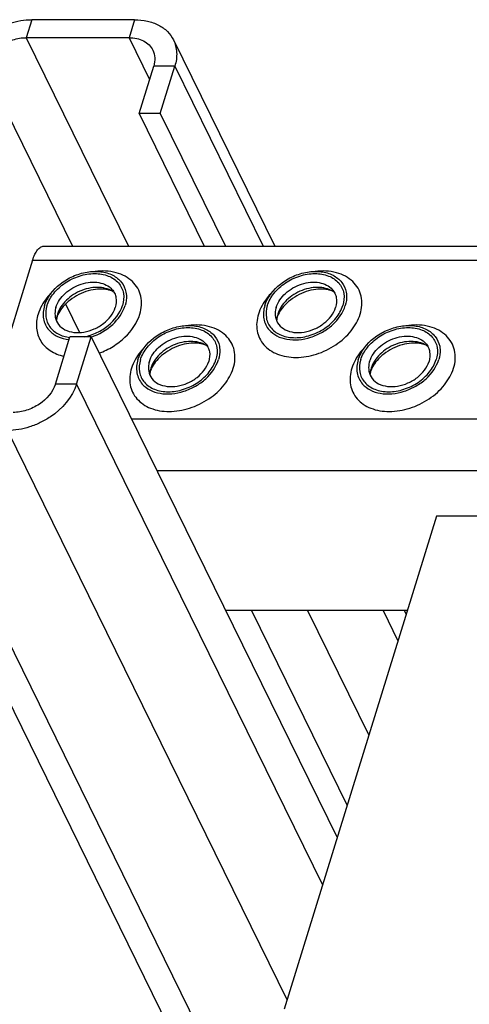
# Model space of a CAD drawing. Header units: millimetres. Extents: x 0 to 2100, y 0 to 2970.
# Tile 17 of 23: x 1266 to 1315, y 1511 to 1618. Entities that reach past the tile are written whole.
import ezdxf

# ---------------------------------------------------------------- set-up
doc = ezdxf.new("R2010")
doc.units = ezdxf.units.MM
doc.header["$LTSCALE"] = 193.6
doc.layers.get('0').update_dxf_attribs({"linetype": 'CONTINUOUS'})

msp = doc.modelspace()

# ---------------------------------------------------------------- linework, layer by layer
at = {"color": 9, "linetype": 'CONTINUOUS'}
for p, q in [((1267.77, 1618.18), (1267.16, 1616.23)), ((1278.93, 1618.18), (1278.32, 1616.23)), ((1267.16, 1616.23), (1278.28, 1593.56)), ((1278.32, 1616.23), (1280.55, 1611.69)), ((1262.58, 1613.14), (1272.18, 1593.56)), ((1283.3, 1613.14), (1281, 1613.14)), ((1283.3, 1613.14), (1292.91, 1593.56)), ((1267.84, 1592.04), (1573.82, 1592.04)), ((1272.62, 1578.58), (1270.32, 1578.58)), ((1272.62, 1578.58), (1299.34, 1524.14)), ((1278.58, 1574.81), (1549.55, 1574.81)), ((1253.97, 1573.53), (1620.02, 827.6)), ((1265.13, 1573.53), (1295.48, 1511.67)), ((1281.34, 1569.19), (1552.3, 1569.19)), ((1291.62, 1553.96), (1302.01, 1532.78)), ((1297.72, 1553.96), (1304.36, 1540.41))]:
    msp.add_line(p, q, dxfattribs=at)
at = {"color": 7, "linetype": 'CONTINUOUS'}
for p, q in [((1278.93, 1618.18), (1267.77, 1618.18)), ((1278.32, 1616.23), (1267.16, 1616.23)), ((1283.15, 1615.98), (1294.15, 1593.56)), ((1279.41, 1608), (1281, 1613.14)), ((1281.71, 1608), (1283.3, 1613.14)), ((1279.41, 1608), (1286.5, 1593.56)), ((1281.71, 1608), (1279.41, 1608)), ((1281.71, 1608), (1288.8, 1593.56)), ((1269.06, 1593.56), (1574.29, 1593.56)), ((1267.84, 1592.04), (1262.73, 1575.49)), ((1271.43, 1587.28), (1272.95, 1584.18)), ((1270.32, 1578.58), (1271.91, 1583.72)), ((1274.21, 1583.72), (1271.91, 1583.72)), ((1272.62, 1578.58), (1274.21, 1583.72)), ((1274.21, 1583.72), (1300.92, 1529.28)), ((1249.74, 1575.74), (1615.79, 829.81)), ((1311.72, 1564.22), (1295.16, 1510.63)), ((1348.56, 1564.22), (1311.72, 1564.22)), ((1308.55, 1553.96), (1288.81, 1553.96)), ((1305.93, 1553.96), (1307.54, 1550.68)), ((1308.23, 1553.96), (1308.43, 1553.56))]:
    msp.add_line(p, q, dxfattribs=at)
for centre, radius, start, end in [((1273.14, 1585.36), 2.72, 162.7878, 168.4703), ((1273.01, 1585.39), 2.59, 168.513, 169.2517), ((1297.07, 1585.36), 2.72, 162.7878, 168.4703), ((1296.94, 1585.39), 2.59, 168.513, 169.2517), ((1283.29, 1579.49), 2.72, 162.7878, 168.4703), ((1283.16, 1579.52), 2.59, 168.513, 169.2517), ((1307.22, 1579.49), 2.72, 162.7878, 168.4703), ((1307.09, 1579.52), 2.59, 168.513, 169.2517)]:
    msp.add_arc(centre, radius, start, end, dxfattribs=at)
for points, knots in [([(1260.27, 1613.14), (1260.72, 1614.59), (1262.15, 1616.19), (1264.19, 1617.36), (1265.73, 1617.97), (1266.96, 1618.18), (1267.77, 1618.18)], [0, 0, 0, 0, 0.480049, 0.612715, 0.745278, 1, 1, 1, 1]), ([(1278.93, 1618.18), (1279.39, 1618.18), (1280.29, 1618.1), (1281.52, 1617.66), (1282.52, 1616.96), (1282.98, 1616.32), (1283.15, 1615.98)], [0, 0, 0, 0, 0.277946, 0.534954, 0.773145, 1, 1, 1, 1]), ([(1262.58, 1613.14), (1262.85, 1614.03), (1263.91, 1615.21), (1265.65, 1616.05), (1266.67, 1616.23), (1267.16, 1616.23)], [0, 0, 0, 0, 0.48037, 0.745108, 1, 1, 1, 1]), ([(1278.32, 1616.23), (1278.6, 1616.23), (1279.15, 1616.17), (1279.91, 1615.91), (1280.52, 1615.48), (1280.8, 1615.08), (1280.9, 1614.87)], [0, 0, 0, 0, 0.277946, 0.534954, 0.773145, 1, 1, 1, 1]), ([(1283.15, 1615.98), (1283.35, 1615.56), (1283.59, 1614.59), (1283.45, 1613.61), (1283.3, 1613.14)], [0, 0, 0, 0, 0.482606, 1, 1, 1, 1]), ([(1280.9, 1614.87), (1281.03, 1614.62), (1281.18, 1614.03), (1281.09, 1613.43), (1281, 1613.14)], [0, 0, 0, 0, 0.482606, 1, 1, 1, 1]), ([(1267.84, 1592.04), (1267.91, 1592.26), (1268.05, 1592.65), (1268.34, 1593.14), (1268.67, 1593.47), (1268.94, 1593.56), (1269.06, 1593.56)], [0, 0, 0, 0, 0.332694, 0.607095, 0.823624, 1, 1, 1, 1]), ([(1269.14, 1587.1), (1269.42, 1588.03), (1270.44, 1589.29), (1272.2, 1590.34), (1273.72, 1590.81), (1275.22, 1590.87), (1276.55, 1590.5), (1277.57, 1589.71), (1277.91, 1588.95), (1277.99, 1588.57)], [0, 0, 0, 0, 0.256023, 0.397887, 0.538537, 0.670709, 0.789982, 0.897281, 1, 1, 1, 1]), ([(1269.41, 1587.1), (1269.56, 1587.58), (1270.11, 1588.53), (1271.35, 1589.64), (1272.89, 1590.39), (1274.53, 1590.67), (1276.05, 1590.44), (1277.06, 1589.78), (1277.55, 1589.05), (1277.81, 1588.21), (1277.74, 1587.53), (1277.61, 1587.1)], [0, 0, 0, 0, 0.126005, 0.265198, 0.409334, 0.548109, 0.673462, 0.783988, 0.836431, 0.88895, 1, 1, 1, 1]), ([(1293.07, 1587.1), (1293.35, 1588.03), (1294.37, 1589.29), (1296.13, 1590.34), (1297.65, 1590.81), (1299.15, 1590.87), (1300.48, 1590.5), (1301.5, 1589.71), (1301.84, 1588.95), (1301.92, 1588.57)], [0, 0, 0, 0, 0.256023, 0.397887, 0.538537, 0.670709, 0.789982, 0.897281, 1, 1, 1, 1]), ([(1293.34, 1587.1), (1293.49, 1587.58), (1294.04, 1588.53), (1295.28, 1589.64), (1296.82, 1590.39), (1298.46, 1590.67), (1299.98, 1590.44), (1300.99, 1589.78), (1301.48, 1589.05), (1301.74, 1588.21), (1301.67, 1587.53), (1301.54, 1587.1)], [0, 0, 0, 0, 0.126005, 0.265198, 0.409334, 0.548109, 0.673462, 0.783988, 0.836431, 0.88895, 1, 1, 1, 1]), ([(1270.38, 1586.91), (1270.56, 1587.5), (1271.15, 1588.31), (1272.19, 1589.06), (1273.12, 1589.48), (1274.09, 1589.68), (1275.03, 1589.65), (1275.85, 1589.39), (1276.3, 1589.06), (1276.47, 1588.87)], [0, 0, 0, 0, 0.246125, 0.38243, 0.520512, 0.654784, 0.780538, 0.895274, 1, 1, 1, 1]), ([(1294.31, 1586.91), (1294.49, 1587.5), (1295.08, 1588.31), (1296.12, 1589.06), (1297.05, 1589.48), (1298.02, 1589.68), (1298.96, 1589.65), (1299.78, 1589.39), (1300.23, 1589.06), (1300.4, 1588.87)], [0, 0, 0, 0, 0.246125, 0.38243, 0.520512, 0.654784, 0.780538, 0.895274, 1, 1, 1, 1]), ([(1276.7, 1588.54), (1276.25, 1588.87), (1275.35, 1589.13), (1274.15, 1589.06), (1273.19, 1588.79), (1272.28, 1588.34), (1271.5, 1587.72), (1270.9, 1587), (1270.63, 1586.45), (1270.54, 1586.17)], [0, 0, 0, 0, 0.223873, 0.351612, 0.485909, 0.622361, 0.75614, 0.882948, 1, 1, 1, 1]), ([(1276.7, 1588.54), (1276.58, 1588.63), (1276.23, 1588.8), (1275.54, 1588.92), (1274.63, 1588.89), (1273.26, 1588.56), (1271.98, 1587.85), (1271.04, 1586.9), (1270.71, 1586.39), (1270.6, 1586.14)], [0, 0, 0, 0, 0.061788, 0.160605, 0.290161, 0.439176, 0.748377, 0.887348, 1, 1, 1, 1]), ([(1276.47, 1588.87), (1276.58, 1588.74), (1276.77, 1588.46), (1276.99, 1587.8), (1276.93, 1587.25), (1276.83, 1586.91)], [0, 0, 0, 0, 0.242965, 0.486066, 1, 1, 1, 1]), ([(1277.99, 1588.57), (1278.01, 1588.45), (1278.07, 1587.96), (1278, 1587.46), (1277.89, 1587.1)], [0, 0, 0, 0, 0.240827, 1, 1, 1, 1]), ([(1300.63, 1588.54), (1300.18, 1588.87), (1299.28, 1589.13), (1298.08, 1589.06), (1297.11, 1588.79), (1296.21, 1588.34), (1295.43, 1587.72), (1294.82, 1587), (1294.56, 1586.45), (1294.47, 1586.17)], [0, 0, 0, 0, 0.223873, 0.351612, 0.485909, 0.622361, 0.75614, 0.882948, 1, 1, 1, 1]), ([(1300.63, 1588.54), (1300.51, 1588.63), (1300.16, 1588.8), (1299.47, 1588.92), (1298.56, 1588.89), (1297.19, 1588.56), (1295.91, 1587.85), (1294.97, 1586.9), (1294.64, 1586.39), (1294.53, 1586.14)], [0, 0, 0, 0, 0.061788, 0.160605, 0.290161, 0.439176, 0.748377, 0.887348, 1, 1, 1, 1]), ([(1300.4, 1588.87), (1300.51, 1588.74), (1300.7, 1588.46), (1300.92, 1587.8), (1300.86, 1587.25), (1300.76, 1586.91)], [0, 0, 0, 0, 0.242965, 0.486066, 1, 1, 1, 1]), ([(1301.92, 1588.57), (1301.94, 1588.45), (1302, 1587.96), (1301.93, 1587.46), (1301.82, 1587.1)], [0, 0, 0, 0, 0.240827, 1, 1, 1, 1]), ([(1269.14, 1587.1), (1269, 1586.64), (1268.92, 1585.91), (1269.21, 1585.01), (1269.47, 1584.63), (1269.62, 1584.46)], [0, 0, 0, 0, 0.513998, 0.757111, 1, 1, 1, 1]), ([(1269.41, 1587.1), (1269.29, 1586.71), (1269.19, 1585.89), (1269.64, 1584.74), (1270.62, 1583.93), (1271.44, 1583.7), (1271.88, 1583.65)], [0, 0, 0, 0, 0.251172, 0.485586, 0.728755, 1, 1, 1, 1]), ([(1270.38, 1586.91), (1270.35, 1586.82), (1270.26, 1586.47), (1270.26, 1586.1), (1270.31, 1585.84)], [0, 0, 0, 0, 0.262254, 1, 1, 1, 1]), ([(1270.31, 1585.84), (1270.36, 1585.56), (1270.61, 1585), (1271.36, 1584.41), (1272.34, 1584.14), (1273.45, 1584.18), (1274.57, 1584.53), (1275.87, 1585.3), (1276.62, 1586.23), (1276.83, 1586.91)], [0, 0, 0, 0, 0.102742, 0.21, 0.32922, 0.461363, 0.602021, 0.743916, 1, 1, 1, 1]), ([(1273.44, 1583.71), (1273.92, 1583.81), (1274.86, 1584.12), (1276.44, 1585.1), (1277.35, 1586.26), (1277.61, 1587.1)], [0, 0, 0, 0, 0.262112, 0.525257, 1, 1, 1, 1]), ([(1274.22, 1583.69), (1275.07, 1583.98), (1276.6, 1584.86), (1277.65, 1586.32), (1277.89, 1587.1)], [0, 0, 0, 0, 0.525883, 1, 1, 1, 1]), ([(1293.07, 1587.1), (1292.93, 1586.64), (1292.85, 1585.91), (1293.14, 1585.01), (1293.4, 1584.63), (1293.55, 1584.46)], [0, 0, 0, 0, 0.513998, 0.757111, 1, 1, 1, 1]), ([(1293.34, 1587.1), (1293.21, 1586.68), (1293.14, 1585.99), (1293.41, 1585.15), (1293.89, 1584.42), (1294.9, 1583.76), (1296.42, 1583.53), (1298.06, 1583.81), (1299.61, 1584.56), (1300.85, 1585.67), (1301.39, 1586.62), (1301.54, 1587.1)], [0, 0, 0, 0, 0.11105, 0.163569, 0.216012, 0.326538, 0.451891, 0.590666, 0.734802, 0.873995, 1, 1, 1, 1]), ([(1293.55, 1584.46), (1293.78, 1584.2), (1294.38, 1583.74), (1295.5, 1583.39), (1296.77, 1583.35), (1298.09, 1583.62), (1299.36, 1584.18), (1300.78, 1585.21), (1301.57, 1586.31), (1301.82, 1587.1)], [0, 0, 0, 0, 0.104679, 0.219356, 0.345073, 0.479342, 0.617452, 0.753801, 1, 1, 1, 1]), ([(1294.31, 1586.91), (1294.28, 1586.82), (1294.19, 1586.47), (1294.19, 1586.1), (1294.24, 1585.84)], [0, 0, 0, 0, 0.262254, 1, 1, 1, 1]), ([(1294.24, 1585.84), (1294.29, 1585.56), (1294.54, 1585), (1295.29, 1584.41), (1296.27, 1584.14), (1297.38, 1584.18), (1298.5, 1584.53), (1299.8, 1585.3), (1300.55, 1586.23), (1300.76, 1586.91)], [0, 0, 0, 0, 0.102742, 0.21, 0.32922, 0.461363, 0.602021, 0.743916, 1, 1, 1, 1]), ([(1270.5, 1585.87), (1270.48, 1585.83), (1270.45, 1585.7), (1270.43, 1585.56), (1270.42, 1585.46)], [0, 0, 0, 0, 0.304395, 1, 1, 1, 1]), ([(1270.6, 1586.14), (1270.59, 1586.12), (1270.55, 1586.03), (1270.52, 1585.94), (1270.5, 1585.87)], [0, 0, 0, 0, 0.268631, 1, 1, 1, 1]), ([(1294.43, 1585.87), (1294.41, 1585.83), (1294.38, 1585.7), (1294.36, 1585.56), (1294.35, 1585.46)], [0, 0, 0, 0, 0.304395, 1, 1, 1, 1]), ([(1294.53, 1586.14), (1294.52, 1586.12), (1294.48, 1586.03), (1294.45, 1585.94), (1294.43, 1585.87)], [0, 0, 0, 0, 0.268631, 1, 1, 1, 1]), ([(1269.62, 1584.46), (1269.87, 1584.17), (1270.56, 1583.67), (1271.38, 1583.46), (1271.81, 1583.41)], [0, 0, 0, 0, 0.474288, 1, 1, 1, 1]), ([(1279.29, 1581.23), (1279.57, 1582.15), (1280.59, 1583.42), (1282.35, 1584.46), (1283.87, 1584.93), (1285.37, 1584.99), (1286.7, 1584.62), (1287.72, 1583.83), (1288.06, 1583.07), (1288.14, 1582.69)], [0, 0, 0, 0, 0.256023, 0.397887, 0.538537, 0.670709, 0.789982, 0.897281, 1, 1, 1, 1]), ([(1279.56, 1581.23), (1279.71, 1581.71), (1280.26, 1582.66), (1281.5, 1583.77), (1283.04, 1584.52), (1284.68, 1584.8), (1286.2, 1584.57), (1287.21, 1583.91), (1287.69, 1583.17), (1287.96, 1582.34), (1287.89, 1581.65), (1287.76, 1581.23)], [0, 0, 0, 0, 0.126005, 0.265198, 0.409334, 0.548109, 0.673462, 0.783988, 0.836431, 0.88895, 1, 1, 1, 1]), ([(1303.22, 1581.23), (1303.5, 1582.15), (1304.52, 1583.42), (1306.28, 1584.46), (1307.79, 1584.93), (1309.3, 1584.99), (1310.63, 1584.62), (1311.65, 1583.83), (1311.99, 1583.07), (1312.07, 1582.69)], [0, 0, 0, 0, 0.256023, 0.397887, 0.538537, 0.670709, 0.789982, 0.897281, 1, 1, 1, 1]), ([(1303.49, 1581.23), (1303.64, 1581.71), (1304.19, 1582.66), (1305.43, 1583.77), (1306.97, 1584.52), (1308.61, 1584.8), (1310.13, 1584.57), (1311.14, 1583.91), (1311.62, 1583.17), (1311.89, 1582.34), (1311.82, 1581.65), (1311.69, 1581.23)], [0, 0, 0, 0, 0.126005, 0.265198, 0.409334, 0.548109, 0.673462, 0.783988, 0.836431, 0.88895, 1, 1, 1, 1]), ([(1280.53, 1581.04), (1280.71, 1581.62), (1281.3, 1582.43), (1282.34, 1583.19), (1283.27, 1583.6), (1284.24, 1583.8), (1285.18, 1583.78), (1286, 1583.52), (1286.45, 1583.19), (1286.62, 1582.99)], [0, 0, 0, 0, 0.246125, 0.38243, 0.520512, 0.654784, 0.780538, 0.895274, 1, 1, 1, 1]), ([(1286.85, 1582.67), (1286.4, 1583), (1285.5, 1583.26), (1284.3, 1583.18), (1283.33, 1582.92), (1282.43, 1582.46), (1281.65, 1581.85), (1281.04, 1581.12), (1280.78, 1580.57), (1280.69, 1580.29)], [0, 0, 0, 0, 0.223873, 0.351612, 0.485909, 0.622361, 0.75614, 0.882948, 1, 1, 1, 1]), ([(1286.85, 1582.67), (1286.73, 1582.76), (1286.38, 1582.92), (1285.69, 1583.05), (1284.78, 1583.02), (1283.41, 1582.69), (1282.13, 1581.98), (1281.19, 1581.02), (1280.86, 1580.51), (1280.75, 1580.27)], [0, 0, 0, 0, 0.061788, 0.160605, 0.290161, 0.439176, 0.748377, 0.887348, 1, 1, 1, 1]), ([(1304.46, 1581.04), (1304.64, 1581.62), (1305.23, 1582.43), (1306.27, 1583.19), (1307.2, 1583.6), (1308.17, 1583.8), (1309.11, 1583.78), (1309.93, 1583.52), (1310.38, 1583.19), (1310.55, 1582.99)], [0, 0, 0, 0, 0.246125, 0.38243, 0.520512, 0.654784, 0.780538, 0.895274, 1, 1, 1, 1]), ([(1310.78, 1582.67), (1310.33, 1583), (1309.43, 1583.26), (1308.23, 1583.18), (1307.26, 1582.92), (1306.36, 1582.46), (1305.58, 1581.85), (1304.97, 1581.12), (1304.71, 1580.57), (1304.62, 1580.29)], [0, 0, 0, 0, 0.223873, 0.351612, 0.485909, 0.622361, 0.75614, 0.882948, 1, 1, 1, 1]), ([(1310.78, 1582.67), (1310.66, 1582.76), (1310.31, 1582.92), (1309.62, 1583.05), (1308.71, 1583.02), (1307.34, 1582.69), (1306.06, 1581.98), (1305.12, 1581.02), (1304.79, 1580.51), (1304.68, 1580.27)], [0, 0, 0, 0, 0.061788, 0.160605, 0.290161, 0.439176, 0.748377, 0.887348, 1, 1, 1, 1]), ([(1286.62, 1582.99), (1286.73, 1582.87), (1286.92, 1582.58), (1287.14, 1581.92), (1287.08, 1581.38), (1286.98, 1581.04)], [0, 0, 0, 0, 0.242965, 0.486066, 1, 1, 1, 1]), ([(1288.14, 1582.69), (1288.16, 1582.58), (1288.22, 1582.09), (1288.15, 1581.58), (1288.04, 1581.23)], [0, 0, 0, 0, 0.240827, 1, 1, 1, 1]), ([(1310.55, 1582.99), (1310.66, 1582.87), (1310.85, 1582.58), (1311.06, 1581.92), (1311.01, 1581.38), (1310.91, 1581.04)], [0, 0, 0, 0, 0.242965, 0.486066, 1, 1, 1, 1]), ([(1312.07, 1582.69), (1312.09, 1582.58), (1312.15, 1582.09), (1312.08, 1581.58), (1311.97, 1581.23)], [0, 0, 0, 0, 0.240827, 1, 1, 1, 1]), ([(1279.29, 1581.23), (1279.15, 1580.77), (1279.07, 1580.03), (1279.36, 1579.14), (1279.62, 1578.75), (1279.76, 1578.58)], [0, 0, 0, 0, 0.513998, 0.757111, 1, 1, 1, 1]), ([(1279.56, 1581.23), (1279.43, 1580.8), (1279.36, 1580.11), (1279.63, 1579.28), (1280.11, 1578.55), (1281.12, 1577.88), (1282.64, 1577.65), (1284.28, 1577.94), (1285.83, 1578.68), (1287.07, 1579.79), (1287.61, 1580.74), (1287.76, 1581.23)], [0, 0, 0, 0, 0.11105, 0.163569, 0.216012, 0.326538, 0.451891, 0.590666, 0.734802, 0.873995, 1, 1, 1, 1]), ([(1279.76, 1578.58), (1280, 1578.32), (1280.6, 1577.86), (1281.72, 1577.51), (1282.99, 1577.48), (1284.31, 1577.75), (1285.58, 1578.31), (1287, 1579.33), (1287.79, 1580.44), (1288.04, 1581.23)], [0, 0, 0, 0, 0.104679, 0.219356, 0.345073, 0.479342, 0.617452, 0.753801, 1, 1, 1, 1]), ([(1280.53, 1581.04), (1280.5, 1580.95), (1280.41, 1580.6), (1280.41, 1580.23), (1280.46, 1579.97)], [0, 0, 0, 0, 0.262254, 1, 1, 1, 1]), ([(1280.46, 1579.97), (1280.51, 1579.68), (1280.76, 1579.12), (1281.51, 1578.54), (1282.49, 1578.27), (1283.6, 1578.31), (1284.72, 1578.65), (1286.02, 1579.42), (1286.77, 1580.36), (1286.98, 1581.04)], [0, 0, 0, 0, 0.102742, 0.21, 0.32922, 0.461363, 0.602021, 0.743916, 1, 1, 1, 1]), ([(1303.22, 1581.23), (1303.08, 1580.77), (1303, 1580.03), (1303.29, 1579.14), (1303.55, 1578.75), (1303.69, 1578.58)], [0, 0, 0, 0, 0.513998, 0.757111, 1, 1, 1, 1]), ([(1303.49, 1581.23), (1303.36, 1580.8), (1303.29, 1580.11), (1303.56, 1579.28), (1304.04, 1578.55), (1305.05, 1577.88), (1306.57, 1577.65), (1308.21, 1577.94), (1309.76, 1578.68), (1311, 1579.79), (1311.54, 1580.74), (1311.69, 1581.23)], [0, 0, 0, 0, 0.11105, 0.163569, 0.216012, 0.326538, 0.451891, 0.590666, 0.734802, 0.873995, 1, 1, 1, 1]), ([(1303.69, 1578.58), (1303.93, 1578.32), (1304.53, 1577.86), (1305.65, 1577.51), (1306.92, 1577.48), (1308.24, 1577.75), (1309.51, 1578.31), (1310.93, 1579.33), (1311.72, 1580.44), (1311.97, 1581.23)], [0, 0, 0, 0, 0.104679, 0.219356, 0.345073, 0.479342, 0.617452, 0.753801, 1, 1, 1, 1]), ([(1304.46, 1581.04), (1304.43, 1580.95), (1304.34, 1580.6), (1304.34, 1580.23), (1304.39, 1579.97)], [0, 0, 0, 0, 0.262254, 1, 1, 1, 1]), ([(1304.39, 1579.97), (1304.44, 1579.68), (1304.69, 1579.12), (1305.44, 1578.54), (1306.42, 1578.27), (1307.53, 1578.31), (1308.65, 1578.65), (1309.95, 1579.42), (1310.7, 1580.36), (1310.91, 1581.04)], [0, 0, 0, 0, 0.102742, 0.21, 0.32922, 0.461363, 0.602021, 0.743916, 1, 1, 1, 1]), ([(1280.65, 1580), (1280.63, 1579.96), (1280.6, 1579.82), (1280.58, 1579.68), (1280.57, 1579.59)], [0, 0, 0, 0, 0.304395, 1, 1, 1, 1]), ([(1280.75, 1580.27), (1280.74, 1580.24), (1280.7, 1580.15), (1280.67, 1580.06), (1280.65, 1580)], [0, 0, 0, 0, 0.268631, 1, 1, 1, 1]), ([(1304.58, 1580), (1304.56, 1579.96), (1304.53, 1579.82), (1304.51, 1579.68), (1304.5, 1579.59)], [0, 0, 0, 0, 0.304395, 1, 1, 1, 1]), ([(1304.68, 1580.27), (1304.67, 1580.24), (1304.63, 1580.15), (1304.6, 1580.06), (1304.58, 1580)], [0, 0, 0, 0, 0.268631, 1, 1, 1, 1]), ([(1272.62, 1578.58), (1272.17, 1577.13), (1270.74, 1575.53), (1268.7, 1574.36), (1267.17, 1573.75), (1265.93, 1573.53), (1265.13, 1573.53)], [0, 0, 0, 0, 0.480049, 0.612715, 0.745278, 1, 1, 1, 1]), ([(1270.32, 1578.58), (1270.04, 1577.69), (1268.99, 1576.51), (1267.24, 1575.67), (1266.23, 1575.49), (1265.73, 1575.49)], [0, 0, 0, 0, 0.48037, 0.745108, 1, 1, 1, 1])]:
    msp.add_open_spline(points, degree=3, knots=knots, dxfattribs=at)
at = {"color": 9, "linetype": 'CONTINUOUS'}
for points, knots in [([(1279.5, 1586.17), (1279.6, 1586.49), (1279.72, 1587.14), (1279.65, 1588.12), (1279.31, 1589.01), (1278.71, 1589.76), (1277.9, 1590.34), (1276.54, 1590.86), (1275.39, 1590.91), (1274.63, 1590.82)], [0, 0, 0, 0, 0.124427, 0.241633, 0.355221, 0.4698, 0.589692, 0.717812, 1, 1, 1, 1]), ([(1303.43, 1586.17), (1303.53, 1586.49), (1303.65, 1587.14), (1303.58, 1588.12), (1303.24, 1589.01), (1302.64, 1589.76), (1301.83, 1590.34), (1300.47, 1590.86), (1299.32, 1590.91), (1298.56, 1590.82)], [0, 0, 0, 0, 0.124427, 0.241633, 0.355221, 0.4698, 0.589692, 0.717812, 1, 1, 1, 1]), ([(1269.88, 1588.49), (1269.71, 1588.32), (1269.11, 1587.63), (1268.64, 1586.81), (1268.44, 1586.17)], [0, 0, 0, 0, 0.264819, 1, 1, 1, 1]), ([(1293.81, 1588.49), (1293.64, 1588.32), (1293.04, 1587.63), (1292.57, 1586.81), (1292.37, 1586.17)], [0, 0, 0, 0, 0.264819, 1, 1, 1, 1]), ([(1268.44, 1586.17), (1268.29, 1585.68), (1268.16, 1584.66), (1268.63, 1583.19), (1269.74, 1582.1), (1270.72, 1581.72), (1271.25, 1581.6)], [0, 0, 0, 0, 0.254581, 0.491926, 0.734063, 1, 1, 1, 1]), ([(1275.08, 1581.94), (1275.6, 1582.13), (1276.61, 1582.62), (1278.27, 1583.89), (1279.2, 1585.22), (1279.5, 1586.17)], [0, 0, 0, 0, 0.266101, 0.527477, 1, 1, 1, 1]), ([(1292.37, 1586.17), (1292.2, 1585.59), (1292.1, 1584.67), (1292.46, 1583.54), (1292.94, 1582.81), (1293.62, 1582.22), (1294.76, 1581.63), (1296.53, 1581.35), (1298.73, 1581.73), (1300.82, 1582.74), (1302.49, 1584.24), (1303.23, 1585.52), (1303.43, 1586.17)], [0, 0, 0, 0, 0.110961, 0.163438, 0.215838, 0.269928, 0.32708, 0.452332, 0.590995, 0.735015, 0.874096, 1, 1, 1, 1]), ([(1289.65, 1580.29), (1289.75, 1580.62), (1289.87, 1581.27), (1289.8, 1582.25), (1289.45, 1583.13), (1288.86, 1583.89), (1288.05, 1584.47), (1286.69, 1584.99), (1285.54, 1585.04), (1284.78, 1584.95)], [0, 0, 0, 0, 0.124427, 0.241633, 0.355221, 0.4698, 0.589692, 0.717812, 1, 1, 1, 1]), ([(1313.58, 1580.29), (1313.68, 1580.62), (1313.8, 1581.27), (1313.73, 1582.25), (1313.38, 1583.13), (1312.79, 1583.89), (1311.97, 1584.47), (1310.62, 1584.99), (1309.47, 1585.04), (1308.71, 1584.95)], [0, 0, 0, 0, 0.124427, 0.241633, 0.355221, 0.4698, 0.589692, 0.717812, 1, 1, 1, 1]), ([(1280.03, 1582.62), (1279.86, 1582.44), (1279.26, 1581.76), (1278.79, 1580.94), (1278.59, 1580.29)], [0, 0, 0, 0, 0.264819, 1, 1, 1, 1]), ([(1303.96, 1582.62), (1303.79, 1582.44), (1303.19, 1581.76), (1302.72, 1580.94), (1302.52, 1580.29)], [0, 0, 0, 0, 0.264819, 1, 1, 1, 1]), ([(1278.59, 1580.29), (1278.42, 1579.72), (1278.32, 1578.79), (1278.68, 1577.67), (1279.16, 1576.94), (1279.84, 1576.35), (1280.98, 1575.75), (1282.75, 1575.48), (1284.95, 1575.86), (1287.04, 1576.87), (1288.71, 1578.36), (1289.44, 1579.64), (1289.65, 1580.29)], [0, 0, 0, 0, 0.110961, 0.163438, 0.215838, 0.269928, 0.32708, 0.452332, 0.590995, 0.735015, 0.874096, 1, 1, 1, 1]), ([(1302.52, 1580.29), (1302.35, 1579.72), (1302.25, 1578.79), (1302.61, 1577.67), (1303.09, 1576.94), (1303.76, 1576.35), (1304.91, 1575.75), (1306.68, 1575.48), (1308.88, 1575.86), (1310.97, 1576.87), (1312.64, 1578.36), (1313.37, 1579.64), (1313.58, 1580.29)], [0, 0, 0, 0, 0.110961, 0.163438, 0.215838, 0.269928, 0.32708, 0.452332, 0.590995, 0.735015, 0.874096, 1, 1, 1, 1])]:
    msp.add_open_spline(points, degree=3, knots=knots, dxfattribs=at)
at = {"color": 7, "linetype": 'CONTINUOUS'}
for points in [[(1270.47, 1585.87), (1270.44, 1585.74), (1270.43, 1585.6), (1270.42, 1585.46)], [(1294.4, 1585.87), (1294.37, 1585.74), (1294.36, 1585.6), (1294.35, 1585.46)], [(1280.62, 1580), (1280.59, 1579.86), (1280.58, 1579.73), (1280.57, 1579.59)], [(1304.55, 1580), (1304.52, 1579.86), (1304.51, 1579.73), (1304.5, 1579.59)]]:
    msp.add_open_spline(points, degree=3, dxfattribs=at)

doc.saveas('drawing.dxf')
